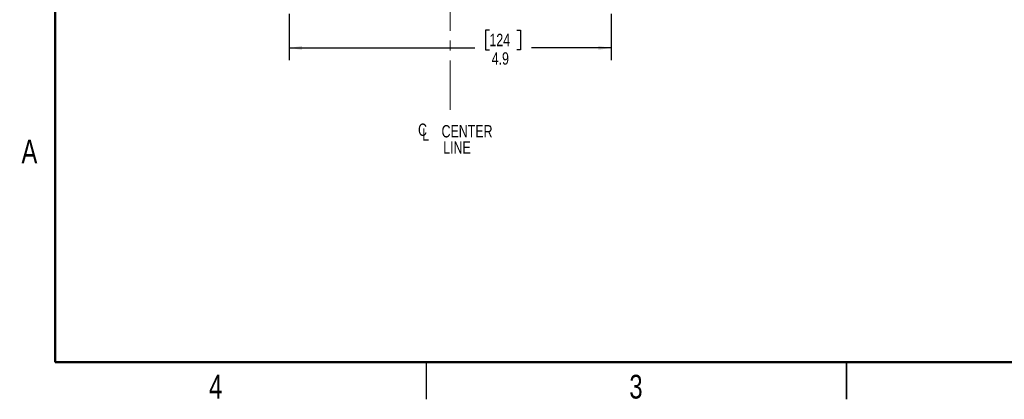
# Model space of a CAD drawing. Header units: inches. Extents: x 0.1 to 16.9, y 0.1 to 10.9.
# Tile 1 of 14: x 0.1 to 10.1, y 0.1 to 4. Entities that reach past the tile are written whole.
import ezdxf

# ---------------------------------------------------------------- set-up
doc = ezdxf.new("R2010")
doc.units = ezdxf.units.IN
doc.header["$MEASUREMENT"] = 0
doc.linetypes.add('CENTERX2', pattern=[0.8, 0.5, -0.1, 0.1, -0.1])
doc.layers.add('DIMENSION', color=7, linetype='Continuous')
doc.styles.add('SLDTEXTSTYLE0', font='TXT', dxfattribs={"width": 0.75})
doc.dimstyles.new('SLDDIMSTYLE0', dxfattribs={"dimtxt": 0.125, "dimasz": 0.13, "dimexe": 0, "dimexo": 0.0625, "dimgap": 0.03125, "dimtad": 0, "dimtih": 1, "dimtoh": 1, "dimdec": 1, "dimlfac": 1.5, "dimrnd": 1e-09, "dimzin": 12, "dimdsep": 46, "dimtxsty": 'SLDTEXTSTYLE0', "dimsah": 1, "dimcen": 0.09, "dimadec": 0, "dimazin": 3, "dimtfac": 1, "dimtdec": 1, "dimtofl": 0, "dimtmove": 0, "dimatfit": 3, "dimfxl": 0, "dimfrac": 2, "dimtolj": 1, "dimtzin": 12, "dimarcsym": 0})

# ---------------------------------------------------------------- blocks, each defined once
blk = doc.blocks.new('_D_3')
at = {"layer": 'DIMENSION'}
for p, q in [((2.8677, 4.0204), (2.8677, 3.5524)), ((6.121, 4.0204), (6.121, 3.5524)), ((4.8909, 3.8574), (4.8529, 3.8574)), ((4.8529, 3.8574), (4.8529, 3.659)), ((5.168, 3.8574), (5.2061, 3.8574)), ((5.2061, 3.8574), (5.2061, 3.659)), ((2.8677, 3.6774), (4.7432, 3.6774)), ((4.8529, 3.659), (4.8909, 3.659)), ((5.2061, 3.659), (5.168, 3.659)), ((6.121, 3.6774), (5.3157, 3.6774))]:
    blk.add_line(p, q, dxfattribs=at)
for points in [[(2.8677, 3.6774), (2.9977, 3.6574), (2.9977, 3.6974)], [(6.121, 3.6774), (5.991, 3.6974), (5.991, 3.6574)]]:
    blk.add_solid(points, dxfattribs=at)
at = {"layer": 'DIMENSION', "char_height": 0.125, "attachment_point": 1, "style": 'SLDTEXTSTYLE0'}
for s, insert in [('124', (4.8909, 3.8201)), ('4.9', (4.914, 3.6331))]:
    blk.add_mtext(s, dxfattribs=dict(at, insert=insert))
blk = doc.blocks.new('SW_SYMBOL_MOD_CL')
at = {"layer": 'DIMENSION', "color": 0, "char_height": 30.8, "attachment_point": 5, "style": 'SLDTEXTSTYLE0'}
for s, insert in [('C', (15.7, 23.6)), ('L', (23.6, 11.8))]:
    blk.add_mtext(s, dxfattribs=dict(at, insert=insert))
blk = doc.blocks.new('SW_NOTE_0_1')
at = {"layer": 'DIMENSION', "color": 0, "xscale": 0.00405556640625, "yscale": 0.00405556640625, "zscale": 0.00405556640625}
blk.add_blockref('SW_SYMBOL_MOD_CL', (0, 0.0173), dxfattribs=at)
at = {"layer": 'DIMENSION', "color": 0, "char_height": 0.125, "attachment_point": 2, "style": 'SLDTEXTSTYLE0'}
for s, insert in [('CENTER', (0.5141, 0.1611)), ('LINE', (0.412, -0.0032))]:
    blk.add_mtext(s, dxfattribs=dict(at, insert=insert))

msp = doc.modelspace()

# ---------------------------------------------------------------- linework, layer by layer
at = {"color": 7, "linetype": 'Continuous', "lineweight": 50}
for p, q in [((0.5, 0.5), (0.5, 10.5)), ((16.5, 0.5), (0.5, 0.5))]:
    msp.add_line(p, q, dxfattribs=at)
at = {"color": 7, "linetype": 'CENTERX2', "lineweight": 18}
msp.add_line((4.4944, 3.0516), (4.4944, 9.4536), dxfattribs=at)
at = {"color": 7, "linetype": 'Continuous', "lineweight": 25}
for p, q in [((4.25, 0.5), (4.25, 0.125)), ((8.5, 0.125), (8.5, 0.5)), ((8.5, 0.5), (8.5, 0.125))]:
    msp.add_line(p, q, dxfattribs=at)

# ---------------------------------------------------------------- block references
at = {"layer": 'DIMENSION'}
msp.add_blockref('SW_NOTE_0_1', (4.1509, 2.7364), dxfattribs=at)

# ---------------------------------------------------------------- texts
at = {"color": 7, "linetype": 'Continuous', "lineweight": 0, "char_height": 0.24, "attachment_point": 2, "style": 'SLDTEXTSTYLE0'}
for s, insert in [('A', (0.2404, 2.749)), ('4', (2.1226, 0.3726)), ('3', (6.3726, 0.3726))]:
    msp.add_mtext(s, dxfattribs=dict(at, insert=insert))

# ---------------------------------------------------------------- dimensions: what is measured, and where the dimension line sits
at = {"layer": 'DIMENSION'}
dim = msp.add_linear_dim(base=(6.121, 3.6774), p1=(2.8677, 4.0704), p2=(6.121, 4.0704), dimstyle='SLDDIMSTYLE0', dxfattribs=at)
dim.commit()
dim.dimension.update_dxf_attribs({"geometry": '_D_3', "text_midpoint": (5.0295, 3.6774), "dimtype": 160})

doc.saveas('drawing.dxf')
